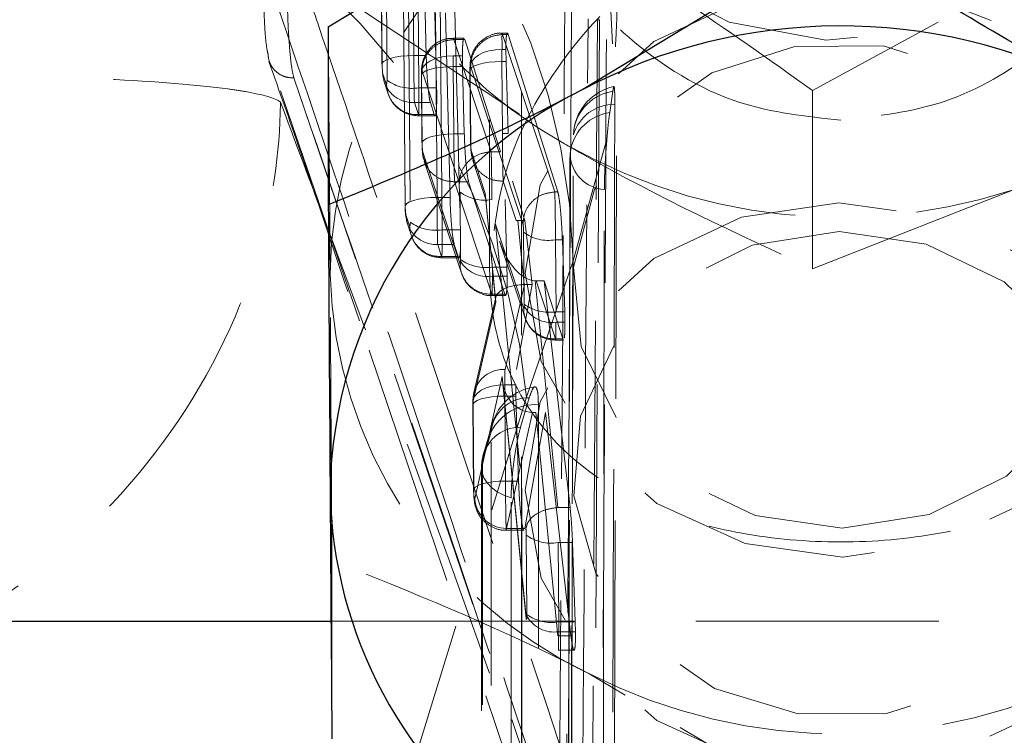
# Model space of a CAD drawing. Header units: millimetres. Extents: x 23 to 407, y 52 to 245.
# Tile 25 of 34: x 247.29 to 252.44, y 223.17 to 226.91. Entities that reach past the tile are written whole.
import ezdxf

# ---------------------------------------------------------------- set-up
doc = ezdxf.new("R2010")
doc.units = ezdxf.units.MM
doc.linetypes.add('HIDDEN', pattern=[1.905, 1.27, -0.635])

msp = doc.modelspace()

# ---------------------------------------------------------------- linework, layer by layer
at = {"color": 7, "linetype": 'HIDDEN', "lineweight": 18}
for p, q in [((249.91573, 230.34223), (249.91573, 224.4621)), ((249.74906, 228.2925), (249.74906, 225.59494)), ((249.18004, 227.40252), (249.18636, 226.67712)), ((249.18701, 226.67331), (249.18057, 227.41249)), ((249.20713, 227.33251), (249.21357, 226.59327)), ((249.34798, 227.30157), (249.35302, 226.72304)), ((249.41777, 226.72304), (249.40455, 227.30157)), ((249.3229, 227.23622), (249.33497, 225.85203)), ((249.50099, 225.81283), (249.48892, 227.19702)), ((249.56126, 227.19702), (249.59674, 225.81283)), ((250.39003, 226.78281), (250.3693, 227.22867)), ((248.84554, 227.11627), (250.14077, 226.2616)), ((249.37958, 226.55407), (249.37453, 227.13323)), ((249.45842, 227.13272), (249.47217, 226.55407)), ((249.29808, 227.04705), (249.30777, 225.93589)), ((249.30841, 225.93207), (249.29861, 227.05702)), ((249.46602, 226.94609), (249.47443, 225.98181)), ((249.54201, 225.98181), (249.51796, 226.94609)), ((250.28144, 222.16161), (250.31154, 226.90966)), ((250.32303, 226.90966), (250.29365, 222.16161)), ((250.31154, 226.90966), (250.32303, 226.90966)), ((252.09062, 226.89713), (251.43599, 226.53976)), ((249.8416, 226.83977), (249.81496, 226.83977)), ((249.81579, 226.83247), (249.81582, 226.83247)), ((250.08886, 226.01007), (249.81579, 226.83247)), ((249.81582, 226.83247), (249.84585, 226.83247)), ((249.84585, 226.83247), (250.10511, 226.01007)), ((249.61537, 226.81356), (249.56128, 226.81356)), ((249.56212, 226.80626), (249.56214, 226.80626)), ((249.75674, 226.22013), (249.56212, 226.80626)), ((249.56214, 226.80626), (249.6197, 226.80626)), ((249.8063, 226.22013), (249.6197, 226.80626)), ((250.3936, 221.11943), (250.4138, 226.78302)), ((249.06886, 225.33744), (248.59147, 226.73139)), ((249.81296, 226.75408), (249.83355, 226.75408)), ((249.83446, 226.69147), (249.83355, 226.75408)), ((249.18701, 226.67331), (249.18636, 226.67712)), ((249.35302, 226.72304), (249.41777, 226.72304)), ((249.55926, 226.72135), (249.60682, 226.72135)), ((249.60682, 226.72135), (249.60754, 226.66521)), ((249.81288, 226.69147), (249.81615, 226.31584)), ((249.81288, 226.69147), (249.83446, 226.69147)), ((249.84541, 226.31584), (249.83446, 226.69147)), ((249.19024, 226.63229), (249.18701, 226.67331)), ((249.2109, 226.57003), (249.19024, 226.63229)), ((249.39319, 226.61558), (249.39325, 226.62528)), ((249.39612, 226.64031), (249.5907, 226.05432)), ((249.55921, 226.66521), (249.56227, 226.31297)), ((249.55921, 226.66521), (249.60754, 226.66521)), ((249.60754, 226.66521), (249.61673, 226.31297)), ((249.64622, 226.64569), (249.64949, 226.26989)), ((249.64687, 226.64189), (249.64696, 226.65263)), ((249.65014, 226.26608), (249.64687, 226.64189)), ((249.6498, 226.66652), (249.92282, 225.84426)), ((248.72691, 226.60541), (248.72517, 226.61095)), ((248.72623, 226.60541), (248.72623, 226.60531)), ((248.72623, 226.60541), (248.72691, 226.60541)), ((250.27308, 222.05252), (248.72691, 226.6054)), ((249.19807, 226.58506), (249.21873, 226.52281)), ((249.21357, 226.59327), (249.2109, 226.57003)), ((249.39255, 226.61938), (249.39561, 226.26703)), ((249.39626, 226.26321), (249.39319, 226.61558)), ((249.37958, 226.55407), (249.47217, 226.55407)), ((250.37616, 226.42453), (250.39256, 226.53591)), ((251.43599, 226.53976), (251.43599, 225.60929)), ((249.35625, 226.47693), (249.37691, 226.41467)), ((249.35625, 226.47693), (249.43947, 226.47693)), ((249.45958, 226.41467), (249.43947, 226.47693)), ((249.37691, 226.41467), (249.45958, 226.41467)), ((249.37769, 226.40743), (249.46394, 226.40743)), ((249.81615, 226.31584), (249.84541, 226.31584)), ((250.1862, 226.30794), (250.18826, 226.33395)), ((249.56227, 226.31297), (249.61673, 226.31297)), ((249.65014, 226.26608), (249.6495, 226.26962)), ((250.18511, 225.65099), (250.36136, 226.28606)), ((249.59443, 225.6326), (249.39983, 226.21864)), ((249.72629, 226.00288), (249.65371, 226.22144)), ((249.65371, 226.22144), (249.66161, 226.18466)), ((249.75669, 226.22012), (249.75674, 226.22013)), ((249.75674, 226.22013), (249.8063, 226.22013)), ((250.16946, 226.20152), (250.17253, 226.23321)), ((249.40968, 226.17223), (249.40573, 226.18166)), ((249.40766, 226.1714), (249.60227, 225.58535)), ((249.66155, 226.1742), (249.73272, 225.95987)), ((249.66161, 226.18466), (249.66375, 226.17469)), ((250.1682, 226.18778), (250.15667, 220.89223)), ((251.43599, 225.60929), (252.80442, 226.14682)), ((249.56585, 226.06333), (249.56582, 226.06333)), ((249.56582, 226.06333), (249.76044, 225.47724)), ((249.56585, 226.06333), (249.63934, 226.06333)), ((249.63934, 226.06333), (249.82803, 225.47724)), ((249.81971, 226.06613), (249.81973, 226.06613)), ((249.81971, 226.06613), (249.88753, 225.86188)), ((249.93343, 225.86199), (249.86843, 226.06613)), ((249.59425, 226.00958), (249.59731, 225.65735)), ((250.08882, 226.01006), (250.08886, 226.01007)), ((250.08886, 226.01007), (250.10511, 226.01007)), ((249.47443, 225.98181), (249.54201, 225.98181)), ((249.7817, 225.43543), (249.72629, 226.00288)), ((249.72686, 225.98749), (249.77988, 225.44447)), ((249.83963, 225.61805), (249.82926, 225.97028)), ((249.30777, 225.93589), (249.30841, 225.93207)), ((249.31165, 225.89106), (249.30841, 225.93207)), ((249.3323, 225.8288), (249.31165, 225.89106)), ((249.33497, 225.85203), (249.3323, 225.8288)), ((249.89646, 225.86199), (249.92924, 225.52628)), ((249.89646, 225.86199), (249.93343, 225.86199)), ((249.97041, 225.52629), (249.93343, 225.86199)), ((249.31947, 225.84383), (249.34013, 225.78158)), ((249.50099, 225.81283), (249.59674, 225.81283)), ((249.92677, 225.39915), (249.77971, 225.842)), ((249.77971, 225.842), (249.93847, 224.25156)), ((249.80131, 225.75332), (249.93461, 225.3519)), ((249.92637, 225.79945), (249.92964, 225.42372)), ((250.09565, 225.3846), (250.09238, 225.76022)), ((250.09238, 225.76022), (250.12863, 225.76022)), ((250.12863, 225.76022), (250.14107, 225.3846)), ((249.47766, 225.7357), (249.49831, 225.67344)), ((249.47766, 225.7357), (249.56425, 225.7357)), ((249.58448, 225.67344), (249.56425, 225.7357)), ((249.49831, 225.67344), (249.58448, 225.67344)), ((249.49909, 225.6662), (249.58885, 225.6662)), ((249.59731, 225.65735), (249.59729, 225.64886)), ((249.94216, 224.93887), (250.18511, 225.65099)), ((249.76332, 225.61805), (249.83963, 225.61805)), ((249.84053, 225.57085), (249.83963, 225.61805)), ((249.7633, 225.57085), (249.84053, 225.57085)), ((250.10453, 224.36204), (249.98628, 225.54668)), ((249.99224, 225.54654), (250.09278, 225.24378)), ((249.99224, 225.54654), (250.0339, 225.54654)), ((250.0339, 225.54654), (250.16896, 224.36204)), ((250.13037, 225.24378), (250.0339, 225.54654)), ((249.93091, 225.52629), (249.82929, 225.08328)), ((249.88939, 225.08328), (249.97041, 225.52629)), ((249.93091, 225.52629), (249.97041, 225.52629)), ((250.18239, 225.52132), (250.18239, 224.53573)), ((249.78077, 225.4584), (249.66684, 224.96172)), ((249.76044, 225.47724), (249.82803, 225.47724)), ((249.76129, 225.46988), (249.8324, 225.46988)), ((249.82803, 225.47724), (249.8324, 225.47172)), ((249.66328, 224.91919), (249.7817, 225.43543)), ((249.92964, 225.42372), (249.92959, 225.41412)), ((250.13416, 222.17536), (249.06886, 225.33744)), ((250.09565, 225.3846), (250.14107, 225.3846)), ((250.14107, 225.3846), (250.14222, 225.33008)), ((250.0956, 225.33008), (250.14222, 225.33008)), ((250.09278, 225.24378), (250.13037, 225.24378)), ((250.09362, 225.23644), (250.13474, 225.23644)), ((249.81483, 225.04665), (249.67122, 224.40688)), ((249.93887, 223.79197), (249.81483, 225.04665)), ((249.81591, 225.02611), (249.93903, 223.78082)), ((249.82815, 225.00318), (249.88547, 225.00318)), ((249.88645, 224.94445), (249.88547, 225.00318)), ((248.63714, 220.70893), (249.94216, 224.93887)), ((249.82809, 224.94445), (249.83195, 224.50074)), ((249.82809, 224.94445), (249.88645, 224.94445)), ((249.90009, 224.50074), (249.88645, 224.94445)), ((249.91055, 224.78141), (249.95622, 224.93552)), ((249.66143, 224.89864), (249.66529, 224.45479)), ((249.66208, 224.89484), (249.66214, 224.90486)), ((249.66594, 224.45098), (249.66208, 224.89484)), ((249.66214, 224.90486), (249.66328, 224.91919)), ((249.83723, 224.2536), (249.97296, 224.8583)), ((250.04055, 224.85802), (249.93258, 224.2536)), ((249.98965, 224.85802), (250.10491, 223.69223)), ((250.17383, 223.69223), (250.04055, 224.85802)), ((249.76344, 224.80147), (249.71777, 224.64736)), ((249.75692, 224.7568), (249.71125, 224.60269)), ((249.70664, 224.57043), (249.70701, 219.46921)), ((249.83195, 224.50074), (249.90009, 224.50074)), ((249.66594, 224.45098), (249.66529, 224.45479)), ((250.10447, 224.36204), (250.10453, 224.36204)), ((250.10453, 224.36204), (250.16896, 224.36204)), ((249.83634, 224.24373), (249.92831, 224.24373)), ((249.83723, 224.2536), (249.93258, 224.2536)), ((249.94013, 224.21838), (249.94374, 223.80387)), ((250.10975, 223.76473), (250.10615, 224.17915)), ((250.10615, 224.17915), (250.18184, 224.17915)), ((250.18184, 224.17915), (250.19615, 223.76473)), ((248.92512, 224.08537), (248.92512, 223.15489)), ((249.94374, 223.80387), (249.94371, 223.79529)), ((248.92061, 223.76872), (254.25835, 223.76872)), ((249.93987, 223.7809), (249.93887, 223.79197)), ((249.93999, 223.77955), (249.93987, 223.7809)), ((250.10975, 223.76473), (250.19615, 223.76473)), ((250.19615, 223.76473), (250.19734, 223.71394)), ((250.10491, 223.69223), (250.10487, 223.69217)), ((250.10491, 223.69223), (250.17383, 223.69223)), ((250.10971, 223.71394), (250.19734, 223.71394)), ((250.10771, 223.61686), (250.18979, 223.61686)), ((250.45717, 223.3823), (250.26309, 223.497)), ((251.60107, 222.70626), (250.74389, 223.21285))]:
    msp.add_line(p, q, dxfattribs=at)
at = {"color": 7, "linetype": 'Continuous', "lineweight": 25}
for p, q in [((248.90644, 226.87286), (250.23508, 227.67824)), ((251.56372, 227.35078), (250.23508, 226.5454)), ((248.90644, 226.87286), (248.90644, 225.94239)), ((249.91573, 224.4621), (249.91573, 213.24563)), ((246.99906, 223.76872), (248.92061, 223.76872))]:
    msp.add_line(p, q, dxfattribs=at)
at = {"color": 7, "linetype": 'HIDDEN', "lineweight": 18, "flags": 128}
for points in [[(251.66073, 229.78227), (251.14836, 229.73127), (250.67848, 229.53944), (250.29708, 229.22554), (250.0415, 228.82031), (249.93675, 228.36342), (249.99308, 227.89958), (250.20499, 227.4742), (250.55173, 227.12893), (250.99936, 226.89755), (251.50406, 226.80273), (252.01643, 226.85373), (252.48631, 227.04557), (252.86771, 227.35947), (253.12329, 227.76469), (253.22804, 228.22159), (253.1717, 228.68543), (252.95979, 229.1108), (252.61305, 229.45607), (252.16543, 229.68745), (251.66073, 229.78227)], [(251.5724, 227.08637), (251.06379, 227.01058), (250.60594, 226.79622), (250.24368, 226.46426), (250.01246, 226.04721), (249.93491, 225.58589), (250.01864, 225.12546), (250.25543, 224.71098), (250.62211, 224.38303), (251.0828, 224.17371), (251.59239, 224.10351), (252.101, 224.1793), (252.55884, 224.39366), (252.92111, 224.72562), (253.15233, 225.14266), (253.22987, 225.60398), (253.14615, 226.06442), (252.90936, 226.4789), (252.69005, 226.69901)], [(252.36789, 226.90597), (252.08199, 227.01617), (251.5724, 227.08637)], [(249.64696, 226.65263), (249.64756, 226.6725), (249.65524, 226.69174), (249.66965, 226.70954), (249.69019, 226.72513), (249.71598, 226.73785), (249.74591, 226.74715), (249.7787, 226.75264), (249.81296, 226.75408)], [(251.59089, 224.25394), (252.045, 224.32511), (252.44898, 224.52591), (252.75905, 224.83457), (252.94161, 225.21765), (252.97689, 225.63364), (252.86104, 226.03745), (252.60664, 226.38534), (252.24124, 226.6396), (251.80445, 226.77267), (251.34359, 226.77013), (250.90861, 226.63227), (250.54665, 226.37403), (250.29692, 226.02337), (250.1865, 225.61831), (250.22734, 225.20274), (250.41503, 224.82169), (250.72921, 224.51646), (251.13586, 224.32012), (251.59089, 224.25394)], [(249.18636, 226.67712), (249.18754, 226.68252), (249.19517, 226.69155), (249.20955, 226.70003), (249.23009, 226.7076), (249.2559, 226.71392), (249.28586, 226.71872), (249.31871, 226.7218), (249.35302, 226.72304)], [(249.39325, 226.62528), (249.39384, 226.64405), (249.40149, 226.66223), (249.4159, 226.67907), (249.43644, 226.69383), (249.46223, 226.70588), (249.49217, 226.71471), (249.52498, 226.71994), (249.55926, 226.72135)], [(249.64687, 226.64189), (249.6474, 226.65107), (249.65502, 226.66008), (249.66941, 226.66854), (249.68995, 226.67607), (249.71575, 226.68238), (249.74572, 226.68716), (249.77857, 226.69024), (249.81288, 226.69147)], [(249.39319, 226.61558), (249.39373, 226.62477), (249.40135, 226.63379), (249.41574, 226.64225), (249.43627, 226.6498), (249.46208, 226.65611), (249.49205, 226.6609), (249.52489, 226.66398), (249.55921, 226.66521)], [(250.40247, 226.46836), (250.40131, 226.05839), (250.39656, 224.40714), (250.38675, 221.17614)], [(249.39626, 226.26321), (249.39679, 226.27243), (249.40441, 226.28147), (249.4188, 226.28996), (249.43934, 226.29752), (249.46514, 226.30385), (249.49511, 226.30866), (249.52795, 226.31174), (249.56227, 226.31297)], [(250.17244, 221.01465), (250.17358, 221.42755), (250.17801, 223.07915), (250.1862, 226.30794)], [(250.16946, 226.20152), (250.16859, 225.78862), (250.16502, 224.13703), (250.1576, 220.90455)], [(250.09238, 225.76022), (250.09238, 225.76026), (250.09211, 225.82792), (250.09151, 225.8928), (250.09065, 225.94925), (250.0896, 225.99168), (250.08882, 226.01006), (250.08882, 226.01006)], [(250.3385, 220.72636), (250.33929, 221.13278), (250.34241, 222.78408), (250.34812, 226.02245)], [(249.47443, 225.98181), (249.44011, 225.98058), (249.40726, 225.97749), (249.3773, 225.97269), (249.35149, 225.96637), (249.33096, 225.95881), (249.31657, 225.95032), (249.30895, 225.94128), (249.30777, 225.93589)], [(251.5724, 225.95354), (251.06379, 225.87774), (250.60594, 225.66338), (250.24368, 225.33143), (250.01246, 224.91438), (249.93491, 224.45306), (250.01864, 223.99262), (250.25543, 223.57814), (250.62211, 223.25019), (251.0828, 223.04087), (251.59239, 222.97067), (252.101, 223.04646), (252.55884, 223.26083), (252.92111, 223.59278), (253.15233, 224.00983), (253.22987, 224.47115), (253.14615, 224.93158), (252.90936, 225.34607), (252.54267, 225.67401), (252.08199, 225.88334), (251.5724, 225.95354)], [(251.5739, 225.8031), (252.02893, 225.73693), (252.43557, 225.54058), (252.74976, 225.23535), (252.93744, 224.8543), (252.97829, 224.43873), (252.86786, 224.03367), (252.61814, 223.68302), (252.25618, 223.42477), (251.8212, 223.28691), (251.36034, 223.28438), (250.92355, 223.41745), (250.55815, 223.67171), (250.30375, 224.01959), (250.1879, 224.42341), (250.22317, 224.8394), (250.40574, 225.22248), (250.71581, 225.53114), (251.11979, 225.73193), (251.5739, 225.8031)], [(249.66214, 224.90486), (249.66273, 224.92409), (249.6704, 224.94272), (249.68481, 224.95996), (249.70535, 224.97507), (249.73114, 224.9874), (249.76107, 224.99642), (249.79388, 225.00176), (249.82815, 225.00318)], [(249.66208, 224.89484), (249.66261, 224.90403), (249.67023, 224.91304), (249.68462, 224.9215), (249.70515, 224.92905), (249.73096, 224.93535), (249.76093, 224.94015), (249.79377, 224.94322), (249.82809, 224.94445)], [(250.00351, 224.89925), (250.00354, 224.48652), (250.00368, 222.83559), (250.00395, 219.76606)], [(249.75734, 219.62363), (249.7573, 220.03635), (249.75717, 221.68727), (249.75692, 224.7568)], [(249.71125, 224.60269), (249.70668, 224.57411), (249.70939, 224.54544), (249.71931, 224.51744), (249.73617, 224.49086), (249.75952, 224.46643), (249.78873, 224.4448), (249.82301, 224.42654), (249.86144, 224.41216)], [(249.71125, 224.60269), (249.71128, 224.18996), (249.7114, 222.53904), (249.71163, 219.50149)], [(249.66529, 224.45479), (249.66647, 224.46019), (249.67409, 224.46924), (249.68848, 224.47772), (249.70902, 224.48529), (249.73482, 224.49162), (249.76479, 224.49643), (249.79763, 224.49951), (249.83195, 224.50074)], [(249.86179, 219.31095), (249.86176, 219.72368), (249.86165, 221.3746), (249.86144, 224.41216)], [(250.10771, 223.61763), (250.10779, 223.61693), (250.10869, 223.62945), (250.10936, 223.66274), (250.10972, 223.71391), (250.10971, 223.71394), (250.10971, 223.71394)]]:
    msp.add_lwpolyline(points, dxfattribs=at)
at = {"color": 7, "linetype": 'HIDDEN', "lineweight": 18}
for centre, radius, start, end in [((246.76865, 225.57314), 3.41735, 1.30532, 78.30899), ((251.27596, 228.32895), 2.35851, 178.09667, 241.22863), ((246.59663, 224.61849), 3.36084, 5.47007, 79.58518), ((251.29698, 225.54666), 2.38144, 116.48145, 179.19065), ((249.3492, 226.63577), 0.15899, 181.25369, 272.54306), ((249.34358, 226.77274), 0.22162, 234.08039, 279.3481), ((249.36987, 226.57352), 0.159, 181.25705, 272.5397), ((250.45635, 226.29668), 0.27067, 102.5834, 172.086), ((250.43039, 226.29333), 0.24551, 98.86238, 170.47652), ((250.40098, 226.24439), 0.22398, 89.61901, 163.51756), ((250.40939, 226.18515), 0.24168, 97.90285, 168.53002), ((251.58361, 228.78072), 2.90306, 240.19769, 294.86753), ((250.43927, 226.18722), 0.27067, 170.21798, 179.88167), ((250.36089, 226.21384), 0.19182, 183.68316, 266.18518), ((249.72439, 226.18901), 0.22165, 234.04636, 279.31394), ((249.4706, 225.89453), 0.15899, 181.25369, 272.54306), ((249.46501, 226.03159), 0.22169, 234.08825, 279.34014), ((249.49126, 225.83228), 0.15899, 181.25369, 272.54306), ((250.0564, 225.97883), 0.22155, 234.06206, 279.34676), ((249.73784, 225.73231), 0.16346, 210.70162, 278.96104), ((249.72737, 225.83646), 0.22135, 234.01548, 279.34807), ((249.7534, 225.63608), 0.159, 181.25384, 272.54044), ((251.30323, 225.647), 2.38839, 181.60041, 244.18301), ((250.08574, 225.40263), 0.15901, 181.25471, 272.53667), ((250.07197, 225.48939), 0.16105, 207.86308, 278.43875), ((250.05963, 225.60353), 0.22188, 234.13673, 279.34344), ((249.8215, 224.92514), 0.15833, 87.1792, 182.15265), ((250.02295, 224.72456), 0.27067, 98.04388, 163.4929), ((249.95191, 224.73983), 0.19573, 88.73843, 175.02746), ((249.98719, 224.64283), 0.25694, 86.35968, 153.66866), ((249.90623, 224.58573), 0.19572, 88.73532, 175.03004), ((249.97728, 224.57045), 0.27067, 163.49302, 180.00422), ((249.83791, 224.42088), 0.16728, 184.7976, 269.76525), ((250.07016, 224.39774), 0.22154, 234.05891, 279.34752), ((250.08525, 223.87409), 0.162, 209.10548, 278.68336), ((250.07374, 223.98362), 0.22184, 234.12522, 279.34205), ((245.29206, 220.38935), 3.36032, 5.45739, 79.59248), ((251.58223, 226.08484), 2.90466, 242.99005, 297.63919)]:
    msp.add_arc(centre, radius, start, end, dxfattribs=at)
at = {"color": 7, "linetype": 'Continuous', "lineweight": 25}
for centre, radius, start, end in [((251.58256, 223.9722), 2.90466, 62.99005, 117.63919), ((251.29697, 224.41383), 2.38143, 116.48131, 179.19079), ((251.24713, 224.49192), 2.33178, 181.09242, 235.18126)]:
    msp.add_arc(centre, radius, start, end, dxfattribs=at)
at = {"color": 7, "linetype": 'HIDDEN', "lineweight": 18}
for centre, major_axis, ratio, start_param, end_param in [((249.81586, 226.63823), (-0.00107, 0.20026), 0.0139353, 0.9538485, 1.3014558), ((249.35597, 226.66968), (-0.00106, 0.2), 0.0138462, 1.3006553, 2.8714516), ((249.56221, 226.61182), (-0.00108, 0.20055), 0.0140367, 0.9930072, 1.3011569), ((249.37663, 226.60742), (-0.00106, 0.2), 0.0138462, 2.8714516, 4.4422479), ((249.47738, 225.92845), (-0.00106, 0.2), 0.0138462, 1.3006553, 2.8714516), ((249.8923, 226.00814), (0.16329, 0.03463), 0.8706065, 2.9386621, 3.2388816), ((249.91394, 225.78659), (0.16801, -0.00978), 0.4450103, 1.7008746, 1.7544661), ((249.49803, 225.86619), (-0.00106, 0.2), 0.0138462, 2.8714516, 4.4422479), ((249.94573, 225.84726), (-0.06369, 0.29873), 0.537669, 1.7744097, 3.0009897), ((249.76005, 225.67251), (-0.00117, 0.20367), 0.0150952, 4.1897338, 4.4416765), ((249.97133, 225.77017), (-0.04587, 0.22108), 0.7339454, 2.9548833, 2.9904782), ((249.94771, 225.4407), (0.16795, -0.01078), 0.5056236, 1.7133772, 3.329377), ((249.93531, 225.38665), (0.16682, -0.01209), 0.833941, 1.6574868, 1.6675093), ((249.8313, 224.88986), (-0.00115, 0.20297), 0.0148596, 0.3079207, 0.9789178), ((249.98084, 225.05191), (0.01184, 0.19342), 0.8561181, 1.6503397, 3.1655268), ((249.83108, 224.89112), (-0.00107, 0.20044), 0.0139978, 0.9774415, 1.3012672), ((249.99456, 224.91308), (0.16723, 0.00181), 0.3290834, 4.579306, 4.6794304), ((250.1066, 223.81861), (-0.00113, 0.2022), 0.0145994, 4.1682228, 4.4425229)]:
    msp.add_ellipse(centre, major_axis=major_axis, ratio=ratio, start_param=start_param, end_param=end_param, dxfattribs=at)
for points, knots in [([(248.63337, 230.11872), (248.63509, 229.81592), (248.64195, 228.60269), (248.65023, 227.38987), (248.65644, 226.47974)], [0, 0, 0, 0, 0.2495757, 1, 1, 1, 1]), ([(251.58239, 226.38524), (251.76844, 226.40563), (252.13965, 226.44631), (252.64469, 226.74779), (253.07566, 227.19452), (253.36637, 227.76915), (253.44626, 228.34927), (253.33632, 228.83328), (253.07514, 229.21966), (252.65768, 229.51316), (252.12522, 229.6757), (251.55292, 229.71932), (251.03475, 229.66962), (250.54815, 229.52439), (250.11658, 229.25436), (249.81261, 228.82722), (249.71722, 228.29023), (249.81547, 227.74995), (250.06598, 227.23998), (250.47206, 226.78059), (250.99963, 226.4475), (251.40326, 226.40438), (251.58239, 226.38524)], [0, 0, 0, 0, 0.047299, 0.094377, 0.1467626, 0.2041707, 0.2563619, 0.3025785, 0.3492172, 0.4012293, 0.4585055, 0.5024132, 0.5463511, 0.5907914, 0.6427734, 0.7001802, 0.7529251, 0.7993725, 0.8457787, 0.8973234, 0.9544326, 1, 1, 1, 1]), ([(250.40567, 226.76755), (250.40885, 226.81925), (250.42385, 227.06357), (250.35993, 227.52818), (250.28713, 227.95294), (250.19897, 228.15442), (250.19863, 228.15519)], [0, 0, 0, 0, 0.1187609, 0.5612166, 0.9983198, 1, 1, 1, 1]), ([(251.43599, 226.53976), (251.2113, 226.69947), (250.75704, 227.02236), (249.87542, 227.56777), (249.24433, 227.86128), (248.84554, 228.04674)], [0, 0, 0, 0, 0.2648554, 0.5354532, 1, 1, 1, 1]), ([(249.74906, 225.59494), (249.7663, 225.77041), (249.80072, 226.12084), (250.06546, 226.64444), (250.47253, 227.1106), (250.99643, 227.42634), (251.56723, 227.53283), (252.08949, 227.44582), (252.57968, 227.18958), (253.01738, 226.76978), (253.33512, 226.20906), (253.44785, 225.62043), (253.36286, 225.12021), (253.12411, 224.72034), (252.73075, 224.41154), (252.2181, 224.23073), (251.64896, 224.16818), (251.12162, 224.20275), (250.62718, 224.33112), (250.18278, 224.57684), (249.86626, 224.96061), (249.75617, 225.34091), (249.7503, 225.55051), (249.74906, 225.59494)], [0, 0, 0, 0, 0.048047, 0.0959573, 0.1474065, 0.2045132, 0.24871, 0.2929608, 0.3370324, 0.3883237, 0.4456461, 0.4989882, 0.5457248, 0.5918957, 0.6429179, 0.6997704, 0.7443883, 0.7890881, 0.8328184, 0.8833358, 0.9404847, 0.9873854, 1, 1, 1, 1]), ([(250.33181, 221.72579), (250.33767, 222.79525), (250.34778, 224.64003), (250.35707, 226.48607), (250.36098, 227.26192)], [0, 0, 0, 0, 0.5797186, 1, 1, 1, 1]), ([(248.75188, 227.18392), (248.75281, 227.18117), (248.78593, 227.08383), (248.94755, 226.60828), (249.44403, 225.13909), (249.90187, 223.76439), (250.23371, 222.76804)], [0, 0, 0, 0, 0.0018693, 0.0661233, 0.3231392, 1, 1, 1, 1]), ([(248.60673, 227.0848), (248.8603, 226.33734), (249.36666, 224.84468), (249.86364, 223.35243), (250.11176, 222.60744)], [0, 0, 0, 0, 0.50076, 1, 1, 1, 1]), ([(248.72517, 226.61095), (248.72157, 226.62704), (248.71437, 226.65922), (248.7046, 226.74945), (248.69711, 226.85847), (248.69327, 226.95819), (248.69254, 227.01527), (248.69229, 227.03421)], [0, 0, 0, 0, 0.2226267, 0.4452323, 0.6676363, 0.8896764, 1, 1, 1, 1]), ([(248.59147, 226.73139), (248.59003, 226.73656), (248.58641, 226.74957), (248.58074, 226.79007), (248.57541, 226.85087), (248.57152, 226.92226), (248.57068, 226.96984), (248.57027, 226.99356)], [0, 0, 0, 0, 0.1418487, 0.3564633, 0.5704756, 0.7858655, 1, 1, 1, 1]), ([(250.11176, 222.60744), (250.11224, 222.67625), (250.11468, 223.02027), (250.12492, 224.48072), (250.13414, 225.87234), (250.14154, 226.98875)], [0, 0, 0, 0, 0.0471126, 0.2355618, 1, 1, 1, 1]), ([(250.17674, 226.98995), (250.17632, 226.92115), (250.17424, 226.57712), (250.16538, 225.13224), (250.15579, 223.6185), (250.14763, 222.37998), (250.14672, 222.24235)], [0, 0, 0, 0, 0.0434779, 0.2173875, 0.9130279, 1, 1, 1, 1]), ([(250.23371, 222.76804), (250.23398, 222.80615), (250.23627, 223.11946), (250.24626, 224.50176), (250.25544, 225.84595), (250.26274, 226.91494)], [0, 0, 0, 0, 0.0275739, 0.2266556, 1, 1, 1, 1]), ([(248.91578, 225.5803), (248.91502, 225.69162), (248.91186, 226.1583), (248.90878, 226.56397), (248.90644, 226.87286)], [0, 0, 0, 0, 0.23854917, 1, 1, 1, 1]), ([(249.8149, 226.83796), (249.81088, 226.83853), (249.78679, 226.84193), (249.74667, 226.82752), (249.7047, 226.80099), (249.67728, 226.76972), (249.66051, 226.73908), (249.6515, 226.71093), (249.64754, 226.68662), (249.64649, 226.66857), (249.64626, 226.65888), (249.64619, 226.65587)], [0, 0, 0, 0, 0.04275061, 0.2560235, 0.42484715, 0.56724315, 0.68901554, 0.79260589, 0.87811518, 0.96210131, 1, 1, 1, 1]), ([(249.6498, 226.66652), (249.65037, 226.67731), (249.65199, 226.70764), (249.67146, 226.75415), (249.71005, 226.79694), (249.7598, 226.82582), (249.79713, 226.83025), (249.81579, 226.83247)], [0, 0, 0, 0, 0.1278562, 0.3592294, 0.5728205, 0.7864052, 1, 1, 1, 1]), ([(249.81582, 226.83247), (249.81582, 226.83247), (249.81557, 226.83638), (249.81488, 226.84247), (249.81454, 226.83514), (249.8117, 226.80513), (249.81666, 226.77292), (249.81296, 226.75409), (249.81296, 226.75408)], [0, 0, 0, 0, 0.0001557, 0.1837326, 0.4537905, 0.7251291, 0.9998308, 1, 1, 1, 1]), ([(249.83355, 226.75408), (249.8338, 226.77135), (249.83429, 226.80589), (249.8375, 226.835), (249.84156, 226.84307), (249.84464, 226.83547), (249.84585, 226.83247)], [0, 0, 0, 0, 0.2734354, 0.5468591, 0.8212642, 1, 1, 1, 1]), ([(249.56129, 226.81079), (249.55061, 226.81128), (249.51942, 226.81268), (249.47589, 226.79286), (249.43873, 226.76259), (249.416, 226.73139), (249.40258, 226.70162), (249.39588, 226.67497), (249.39302, 226.65085), (249.39268, 226.63575), (249.39249, 226.6274)], [0, 0, 0, 0, 0.1111881, 0.3248595, 0.4792167, 0.6119529, 0.725017, 0.8210161, 0.9008659, 1, 1, 1, 1]), ([(249.39612, 226.64031), (249.39671, 226.65125), (249.39836, 226.68158), (249.41788, 226.72805), (249.45638, 226.77074), (249.50612, 226.79961), (249.54345, 226.80405), (249.56212, 226.80626)], [0, 0, 0, 0, 0.1295591, 0.3592434, 0.5728296, 0.786412, 1, 1, 1, 1]), ([(249.56214, 226.80626), (249.56214, 226.80627), (249.56185, 226.81084), (249.56153, 226.81635), (249.56128, 226.81339), (249.56127, 226.8133)], [0, 0, 0, 0, 0.0007018, 0.9695577, 1, 1, 1, 1]), ([(249.61537, 226.81168), (249.61499, 226.81227), (249.61278, 226.81571), (249.60981, 226.79912), (249.60727, 226.76642), (249.60695, 226.73471), (249.60682, 226.72135)], [0, 0, 0, 0, 0.0698615, 0.411868, 0.7520732, 1, 1, 1, 1]), ([(248.59147, 226.73139), (248.59282, 226.7181), (248.59522, 226.69426), (248.61275, 226.65951), (248.64038, 226.63007), (248.68078, 226.60856), (248.71108, 226.60639), (248.72623, 226.60531)], [0, 0, 0, 0, 0.19630574, 0.3521457, 0.56810202, 0.78404804, 1, 1, 1, 1]), ([(248.59641, 226.69156), (248.65052, 226.5373), (248.8121, 226.0767), (248.96605, 225.61568), (249.06845, 225.30906)], [0, 0, 0, 0, 0.3349197, 1, 1, 1, 1]), ([(249.43947, 226.47693), (249.43748, 226.4851), (249.43349, 226.50143), (249.42753, 226.55093), (249.42249, 226.61224), (249.4192, 226.67271), (249.41817, 226.70891), (249.41777, 226.72304)], [0, 0, 0, 0, 0.21577754, 0.43156319, 0.64724729, 0.86231138, 1, 1, 1, 1]), ([(245.88005, 226.62361), (246.21051, 226.6257), (246.90843, 226.63013), (247.79888, 226.6036), (248.2737, 226.56525), (248.54978, 226.52303), (248.63023, 226.49931), (248.65615, 226.47995), (248.65644, 226.47974)], [0, 0, 0, 0, 0.229688, 0.4850959, 0.7484207, 0.80477, 0.9977949, 1, 1, 1, 1]), ([(249.39265, 226.63452), (249.39262, 226.63325), (249.39251, 226.6283), (249.39253, 226.62313), (249.39255, 226.61929)], [0, 0, 0, 0, 0.2568356, 1, 1, 1, 1]), ([(249.39325, 226.62528), (249.39336, 226.62843), (249.39358, 226.63474), (249.39432, 226.64031), (249.3952, 226.64232), (249.39584, 226.64093), (249.39612, 226.64031)], [0, 0, 0, 0, 0.2617294, 0.5232911, 0.7879673, 1, 1, 1, 1]), ([(249.64637, 226.66271), (249.64634, 226.66128), (249.64619, 226.65573), (249.64621, 226.64991), (249.64622, 226.64559)], [0, 0, 0, 0, 0.25858763, 1, 1, 1, 1]), ([(249.64696, 226.65263), (249.64708, 226.65569), (249.64733, 226.66181), (249.6481, 226.66695), (249.64895, 226.66843), (249.64955, 226.66707), (249.6498, 226.66652)], [0, 0, 0, 0, 0.2700905, 0.539982, 0.8133961, 1, 1, 1, 1]), ([(248.72517, 226.61095), (248.7255, 226.60897), (248.72583, 226.60699), (248.72623, 226.60541), (248.72623, 226.60541)], [0, 0, 0, 0, 0.99791, 1, 1, 1, 1]), ([(248.72623, 226.60531), (248.88577, 226.14109), (249.40724, 224.62366), (249.91586, 223.10593), (250.26889, 222.05252)], [0, 0, 0, 0, 0.3059264, 1, 1, 1, 1]), ([(249.21873, 226.52281), (249.22436, 226.50925), (249.23647, 226.48008), (249.271, 226.44272), (249.31894, 226.41363), (249.35696, 226.40973), (249.37648, 226.40772)], [0, 0, 0, 0, 0.21172696, 0.45525334, 0.72019492, 1, 1, 1, 1]), ([(249.47217, 226.55407), (249.4725, 226.53306), (249.47317, 226.49106), (249.47161, 226.44258), (249.46831, 226.41246), (249.46403, 226.40407), (249.46086, 226.41162), (249.45958, 226.41467)], [0, 0, 0, 0, 0.21361875, 0.42722696, 0.64092625, 0.85522476, 1, 1, 1, 1]), ([(250.39256, 226.53591), (250.39404, 226.54535), (250.39711, 226.5649), (250.39974, 226.56139), (250.40066, 226.55231), (250.40082, 226.55071)], [0, 0, 0, 0, 0.4349795, 0.9007433, 1, 1, 1, 1]), ([(250.40082, 226.55071), (250.4013, 226.54274), (250.40236, 226.52504), (250.40243, 226.48846), (250.40247, 226.46836)], [0, 0, 0, 0, 0.4504916, 1, 1, 1, 1]), ([(246.14361, 223.4084), (246.46441, 223.52785), (247.14192, 223.78012), (247.97, 224.51421), (248.38419, 225.21529), (248.60253, 225.87809), (248.65334, 226.21663), (248.65641, 226.4768), (248.65644, 226.47974)], [0, 0, 0, 0, 0.2296998, 0.4851068, 0.7484825, 0.8047731, 0.9977935, 1, 1, 1, 1]), ([(248.65644, 226.47974), (248.76463, 226.19162), (249.24811, 224.90414), (249.71388, 223.59474), (250.07541, 222.57835)], [0, 0, 0, 0, 0.22378006, 1, 1, 1, 1]), ([(250.36136, 226.28606), (250.36366, 226.31222), (250.36827, 226.36453), (250.37321, 226.40591), (250.37576, 226.422), (250.37616, 226.42453)], [0, 0, 0, 0, 0.457272, 0.9144484, 1, 1, 1, 1]), ([(249.81615, 226.31584), (249.81615, 226.31583), (249.81615, 226.29397), (249.81639, 226.24806), (249.81699, 226.18136), (249.81788, 226.12399), (249.81884, 226.08401), (249.81949, 226.07203), (249.81973, 226.06614), (249.81973, 226.06613)], [0, 0, 0, 0, 0.0001139, 0.2147357, 0.4256685, 0.6364822, 0.8501689, 0.9998736, 1, 1, 1, 1]), ([(249.39574, 226.26653), (249.39574, 226.26157), (249.39574, 226.25352), (249.39632, 226.24565), (249.39654, 226.24263)], [0, 0, 0, 0, 0.6167905, 1, 1, 1, 1]), ([(249.39983, 226.21864), (249.39957, 226.21961), (249.39895, 226.22199), (249.39799, 226.22919), (249.39711, 226.23959), (249.39647, 226.25148), (249.39633, 226.25934), (249.39626, 226.26321)], [0, 0, 0, 0, 0.1525454, 0.3711864, 0.5849539, 0.7952588, 1, 1, 1, 1]), ([(249.56227, 226.31297), (249.56227, 226.31296), (249.56227, 226.2913), (249.56251, 226.24516), (249.5631, 226.17874), (249.564, 226.12084), (249.56495, 226.08261), (249.56561, 226.06719), (249.56585, 226.06334), (249.56585, 226.06333)], [0, 0, 0, 0, 0.0001312, 0.2144901, 0.4253688, 0.6361539, 0.8496393, 0.999871, 1, 1, 1, 1]), ([(249.61673, 226.31297), (249.6175, 226.29045), (249.61904, 226.24541), (249.62358, 226.17772), (249.62916, 226.11977), (249.6347, 226.08092), (249.63802, 226.06833), (249.63934, 226.06333)], [0, 0, 0, 0, 0.2135318, 0.4270244, 0.6416077, 0.8577332, 1, 1, 1, 1]), ([(249.64954, 226.26964), (249.64956, 226.26706), (249.64964, 226.25589), (249.65082, 226.23356), (249.653, 226.208), (249.65702, 226.19182), (249.65895, 226.18409)], [0, 0, 0, 0, 0.0859314, 0.371221, 0.6995263, 1, 1, 1, 1]), ([(249.65371, 226.22144), (249.65346, 226.22241), (249.65283, 226.22478), (249.65187, 226.23199), (249.65099, 226.2424), (249.65035, 226.25432), (249.65021, 226.26219), (249.65014, 226.26608)], [0, 0, 0, 0, 0.15161234, 0.37044821, 0.58438536, 0.79494167, 1, 1, 1, 1]), ([(250.34812, 226.02245), (250.34842, 226.04538), (250.34903, 226.09259), (250.35334, 226.17952), (250.35798, 226.24575), (250.36082, 226.27969), (250.36136, 226.28606)], [0, 0, 0, 0, 0.2976326, 0.6126191, 0.9272912, 1, 1, 1, 1]), ([(249.39654, 226.24263), (249.39695, 226.23526), (249.39806, 226.2156), (249.40054, 226.19546), (249.4043, 226.18352), (249.40498, 226.18137)], [0, 0, 0, 0, 0.3296751, 0.8794893, 1, 1, 1, 1]), ([(249.40573, 226.18166), (249.40486, 226.18362), (249.39972, 226.19511), (249.39978, 226.20797), (249.39983, 226.21864)], [0, 0, 0, 0, 0.1704403, 1, 1, 1, 1]), ([(249.5907, 226.05432), (249.59304, 226.07554), (249.59772, 226.11799), (249.63603, 226.17246), (249.69109, 226.21126), (249.73482, 226.21717), (249.75669, 226.22012)], [0, 0, 0, 0, 0.2499967, 0.5000019, 0.7500027, 1, 1, 1, 1]), ([(249.76026, 225.97028), (249.76026, 225.97029), (249.75992, 225.99194), (249.76017, 226.03802), (249.75941, 226.10409), (249.75851, 226.16297), (249.75776, 226.19806), (249.75669, 226.22012), (249.75669, 226.22012), (249.75669, 226.22012)], [0, 0, 0, 0, 0.0001312, 0.2143301, 0.4246232, 0.6349265, 0.8481678, 0.9999687, 1, 1, 1, 1]), ([(250.14077, 226.2616), (250.17146, 226.24384), (250.60885, 225.99084), (251.03746, 225.79313), (251.43599, 225.60929)], [0, 0, 0, 0, 0.070185, 1, 1, 1, 1]), ([(249.56582, 226.06333), (249.54712, 226.06465), (249.50972, 226.06729), (249.46054, 226.09399), (249.42424, 226.12978), (249.41403, 226.15955), (249.40968, 226.17223)], [0, 0, 0, 0, 0.26724888, 0.53450632, 0.8017536, 1, 1, 1, 1]), ([(249.66375, 226.17469), (249.66459, 226.16998), (249.66912, 226.14478), (249.70106, 226.10755), (249.75456, 226.07167), (249.79799, 226.06798), (249.81971, 226.06613)], [0, 0, 0, 0, 0.0712495, 0.3808404, 0.6904158, 1, 1, 1, 1]), ([(250.08882, 226.01006), (250.06695, 226.00711), (250.02321, 226.0012), (249.96816, 225.96239), (249.92984, 225.90793), (249.92516, 225.86548), (249.92282, 225.84426)], [0, 0, 0, 0, 0.2500006, 0.5000018, 0.7499907, 1, 1, 1, 1]), ([(250.10511, 226.01007), (250.10712, 226.00168), (250.11113, 225.98491), (250.1174, 225.9343), (250.12292, 225.87176), (250.12672, 225.81057), (250.1281, 225.77417), (250.12863, 225.76022)], [0, 0, 0, 0, 0.2167628, 0.4335157, 0.6502734, 0.8659698, 1, 1, 1, 1]), ([(249.56425, 225.7357), (249.56224, 225.74387), (249.55821, 225.76021), (249.55214, 225.80972), (249.54697, 225.87102), (249.54355, 225.93149), (249.54244, 225.96769), (249.54201, 225.98181)], [0, 0, 0, 0, 0.21580291, 0.4316016, 0.64730546, 0.86241348, 1, 1, 1, 1]), ([(249.30777, 225.93589), (249.30789, 225.92976), (249.30821, 225.9149), (249.30987, 225.88379), (249.31563, 225.85984), (249.31947, 225.84383)], [0, 0, 0, 0, 0.1888476, 0.4580385, 1, 1, 1, 1]), ([(249.59674, 225.81283), (249.59712, 225.79183), (249.59788, 225.74983), (249.59643, 225.70136), (249.59321, 225.67124), (249.58894, 225.66284), (249.58576, 225.6704), (249.58448, 225.67344)], [0, 0, 0, 0, 0.2135935, 0.4271952, 0.6408614, 0.8551074, 1, 1, 1, 1]), ([(249.92282, 225.84426), (249.92308, 225.84328), (249.9237, 225.84089), (249.92466, 225.83367), (249.92553, 225.82331), (249.92617, 225.81135), (249.9263, 225.80343), (249.92637, 225.79945)], [0, 0, 0, 0, 0.1519071, 0.3694683, 0.5817483, 0.7900771, 1, 1, 1, 1]), ([(249.34013, 225.78158), (249.34576, 225.76802), (249.35788, 225.73885), (249.39239, 225.70149), (249.44035, 225.6724), (249.47836, 225.6685), (249.49789, 225.66649)], [0, 0, 0, 0, 0.2117248, 0.4552665, 0.7201937, 1, 1, 1, 1]), ([(249.59729, 225.64886), (249.59721, 225.64608), (249.59705, 225.63996), (249.59643, 225.63366), (249.59552, 225.63047), (249.5948, 225.63189), (249.59443, 225.6326)], [0, 0, 0, 0, 0.21470809, 0.47348285, 0.73712774, 1, 1, 1, 1]), ([(250.18511, 225.65099), (250.18134, 224.62445), (250.17429, 222.70705), (250.1669, 220.78849), (250.16347, 219.89709)], [0, 0, 0, 0, 0.53537944, 1, 1, 1, 1]), ([(248.92512, 224.08537), (248.92445, 224.1981), (248.92141, 224.71162), (248.91824, 225.19951), (248.91578, 225.5803)], [0, 0, 0, 0, 0.2195232, 1, 1, 1, 1]), ([(249.60298, 225.58381), (249.60754, 225.57258), (249.61855, 225.54551), (249.65118, 225.50714), (249.70013, 225.47923), (249.74096, 225.46619), (249.76107, 225.47008), (249.76158, 225.47018)], [0, 0, 0, 0, 0.17586674, 0.42373531, 0.70482271, 0.99241851, 1, 1, 1, 1]), ([(249.76044, 225.47724), (249.76044, 225.47724), (249.7608, 225.46879), (249.76151, 225.46753), (249.76255, 225.48277), (249.76269, 225.52014), (249.7639, 225.55399), (249.7633, 225.57084), (249.7633, 225.57085)], [0, 0, 0, 0, 0.00015121, 0.25688735, 0.51864578, 0.78049608, 0.99984903, 1, 1, 1, 1]), ([(249.83348, 225.47035), (249.83499, 225.47419), (249.83799, 225.48186), (249.8404, 225.51904), (249.84049, 225.55427), (249.84053, 225.57085)], [0, 0, 0, 0, 0.3475177, 0.6930869, 1, 1, 1, 1]), ([(249.92959, 225.41412), (249.92952, 225.41181), (249.92935, 225.40625), (249.92876, 225.40021), (249.92785, 225.39704), (249.92713, 225.39845), (249.92677, 225.39915)], [0, 0, 0, 0, 0.1892409, 0.4563809, 0.7288927, 1, 1, 1, 1]), ([(249.93537, 225.35026), (249.94043, 225.338), (249.95199, 225.30998), (249.9856, 225.27269), (250.03439, 225.24266), (250.07336, 225.23859), (250.09331, 225.23651)], [0, 0, 0, 0, 0.1924558, 0.4395071, 0.7130864, 1, 1, 1, 1]), ([(250.09278, 225.24378), (250.09278, 225.24378), (250.09314, 225.23793), (250.09389, 225.23287), (250.09469, 225.24968), (250.09565, 225.28504), (250.09511, 225.31615), (250.0956, 225.33007), (250.0956, 225.33008)], [0, 0, 0, 0, 0.0001501, 0.2653, 0.5360314, 0.8065896, 0.999839, 1, 1, 1, 1]), ([(250.14222, 225.33008), (250.14218, 225.31191), (250.14209, 225.27556), (250.14003, 225.25693), (250.13901, 225.24761)], [0, 0, 0, 0, 0.5000254, 1, 1, 1, 1]), ([(250.13474, 225.23647), (250.13473, 225.23646), (250.13359, 225.23342), (250.13198, 225.23861), (250.13037, 225.24378)], [0, 0, 0, 0, 0.0038195, 1, 1, 1, 1]), ([(249.95622, 224.93552), (249.9607, 224.9491), (249.97057, 224.97906), (249.98449, 224.99699), (249.99585, 224.98734), (250.00245, 224.95258), (250.00318, 224.91544), (250.00351, 224.89925)], [0, 0, 0, 0, 0.1801813, 0.3974982, 0.6148224, 0.8321389, 1, 1, 1, 1]), ([(249.66699, 224.96237), (249.66574, 224.95609), (249.66302, 224.94236), (249.66193, 224.92687), (249.66162, 224.91683), (249.66153, 224.91396)], [0, 0, 0, 0, 0.3759858, 0.8214291, 1, 1, 1, 1]), ([(249.66154, 224.91436), (249.66151, 224.91304), (249.6614, 224.90791), (249.66141, 224.90254), (249.66143, 224.89855)], [0, 0, 0, 0, 0.257299, 1, 1, 1, 1]), ([(249.86144, 224.41216), (249.86144, 224.41249), (249.86145, 224.4352), (249.86336, 224.4871), (249.87142, 224.57456), (249.88379, 224.66217), (249.89756, 224.73382), (249.90676, 224.76752), (249.91055, 224.78141)], [0, 0, 0, 0, 0.00308764, 0.2151717, 0.42726088, 0.63936043, 0.85144347, 1, 1, 1, 1]), ([(249.83195, 224.50074), (249.83195, 224.50073), (249.83195, 224.47938), (249.83218, 224.43293), (249.83277, 224.36672), (249.83368, 224.30894), (249.83464, 224.26582), (249.83615, 224.24284), (249.83584, 224.24227), (249.83783, 224.2512), (249.83723, 224.25359), (249.83723, 224.2536)], [0, 0, 0, 0, 0.0000848, 0.1561438, 0.3095785, 0.4629358, 0.6183067, 0.776091, 0.9357519, 0.9999113, 1, 1, 1, 1]), ([(249.92831, 224.24451), (249.9282, 224.24425), (249.92657, 224.24049), (249.9222, 224.25486), (249.91591, 224.28812), (249.90966, 224.34204), (249.9044, 224.40715), (249.90139, 224.46244), (249.90036, 224.49269), (249.90009, 224.50074)], [0, 0, 0, 0, 0.0133763, 0.1966445, 0.3808439, 0.5656736, 0.7501953, 0.9335792, 1, 1, 1, 1]), ([(249.6654, 224.45437), (249.66544, 224.44956), (249.66558, 224.4342), (249.6676, 224.40395), (249.67262, 224.36933), (249.6897, 224.32652), (249.72042, 224.28624), (249.76781, 224.25569), (249.81081, 224.24126), (249.83353, 224.24468), (249.83655, 224.24514)], [0, 0, 0, 0, 0.0472759, 0.1506728, 0.2963955, 0.4296035, 0.5857913, 0.7787119, 0.970613, 1, 1, 1, 1]), ([(249.67122, 224.40688), (249.6711, 224.40644), (249.67068, 224.40489), (249.66983, 224.40497), (249.66871, 224.40914), (249.66765, 224.41697), (249.66678, 224.42732), (249.66614, 224.43918), (249.66601, 224.44705), (249.66594, 224.45098)], [0, 0, 0, 0, 0.0636683, 0.2238428, 0.3841243, 0.5421459, 0.696582, 0.8485735, 1, 1, 1, 1]), ([(250.10447, 224.36204), (250.0833, 224.35931), (250.04098, 224.35385), (249.98706, 224.3276), (249.94834, 224.29216), (249.94176, 224.26509), (249.93847, 224.25156)], [0, 0, 0, 0, 0.2500009, 0.4999975, 0.7499995, 1, 1, 1, 1]), ([(250.16896, 224.36204), (250.17045, 224.34796), (250.17395, 224.31499), (250.17877, 224.25059), (250.1808, 224.20342), (250.18184, 224.17915)], [0, 0, 0, 0, 0.26552, 0.6220725, 1, 1, 1, 1]), ([(249.93847, 224.25156), (249.93849, 224.25144), (249.93882, 224.24801), (249.93941, 224.24033), (249.93996, 224.22869), (249.94008, 224.22145), (249.94013, 224.21838)], [0, 0, 0, 0, 0.0133785, 0.374555, 0.7350487, 1, 1, 1, 1]), ([(250.26309, 223.497), (250.23138, 223.51324), (249.77956, 223.74465), (249.3368, 223.9212), (248.92512, 224.08537)], [0, 0, 0, 0, 0.0701849, 1, 1, 1, 1]), ([(249.94371, 223.79529), (249.94361, 223.79211), (249.94341, 223.78576), (249.94271, 223.7799), (249.9418, 223.77759), (249.94072, 223.77939), (249.93969, 223.78451), (249.93911, 223.78976), (249.93887, 223.79197)], [0, 0, 0, 0, 0.16996892, 0.33982053, 0.51178856, 0.68820594, 0.86877513, 1, 1, 1, 1]), ([(250.19734, 223.71394), (250.19733, 223.69576), (250.19731, 223.65941), (250.19463, 223.6259), (250.1903, 223.61298), (250.18461, 223.62356), (250.17884, 223.65219), (250.17529, 223.68059), (250.17383, 223.69223)], [0, 0, 0, 0, 0.1742054, 0.348389, 0.5231254, 0.6992147, 0.8766855, 1, 1, 1, 1])]:
    msp.add_open_spline(points, degree=3, knots=knots, dxfattribs=at)
at = {"color": 7, "linetype": 'Continuous', "lineweight": 25}
for points, knots in [([(252.90169, 226.56004), (252.86998, 226.57649), (252.41816, 226.81078), (251.9754, 227.0906), (251.56372, 227.35078)], [0, 0, 0, 0, 0.0701854, 1, 1, 1, 1]), ([(250.23508, 226.5454), (250.20359, 226.52881), (249.75492, 226.29245), (249.31525, 226.11105), (248.90644, 225.94239)], [0, 0, 0, 0, 0.0701855, 1, 1, 1, 1]), ([(248.90644, 225.94239), (248.90878, 225.55132), (248.91186, 225.03774), (248.91502, 224.56115), (248.91578, 224.44746)], [0, 0, 0, 0, 0.761449, 1, 1, 1, 1]), ([(248.91578, 224.44746), (248.91824, 224.09164), (248.92141, 223.63574), (248.92445, 223.24145), (248.92512, 223.15489)], [0, 0, 0, 0, 0.7804765, 1, 1, 1, 1])]:
    msp.add_open_spline(points, degree=3, knots=knots, dxfattribs=at)

doc.saveas('drawing.dxf')
